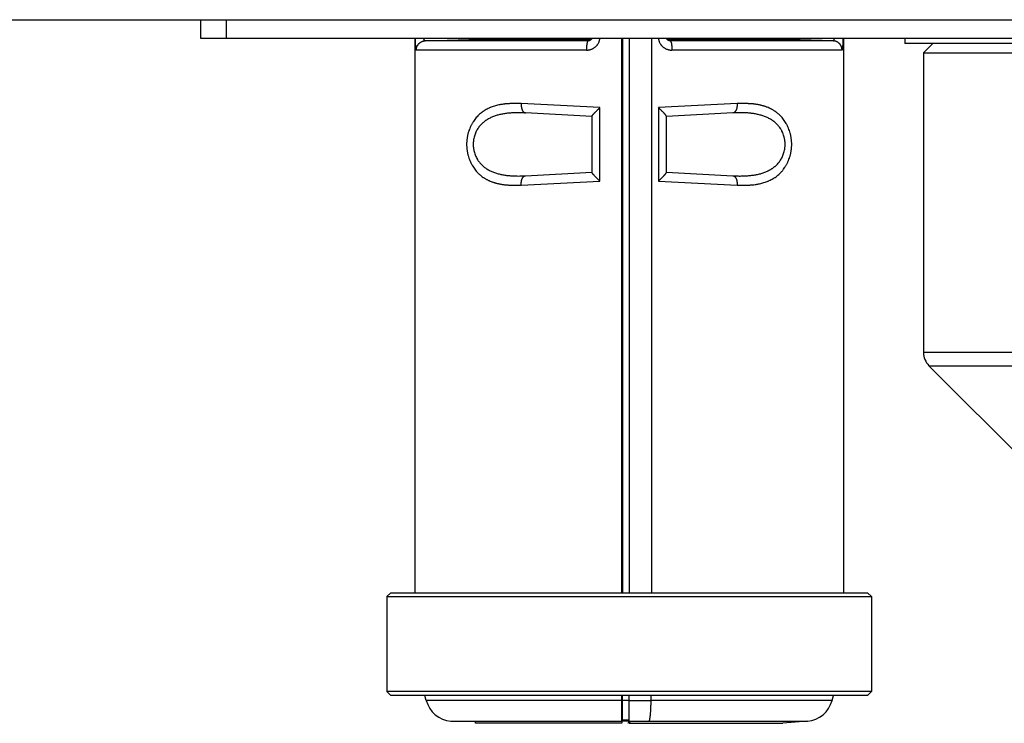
# Model space of a CAD drawing. Header units: millimetres. Extents: x 0 to 594, y 0 to 420.
# Tile 8 of 25: x 243 to 270, y 199 to 218. Entities that reach past the tile are written whole.
import ezdxf

# ---------------------------------------------------------------- set-up
doc = ezdxf.new("R2010")
doc.units = ezdxf.units.MM
doc.header["$LTSCALE"] = 32.67
doc.layers.add('00_COMPONENTS', color=7, linetype='CONTINUOUS')
doc.layers.add('_15486', color=7, linetype='CONTINUOUS')

msp = doc.modelspace()

# ---------------------------------------------------------------- linework, layer by layer
at = {"layer": '00_COMPONENTS', "color": 7}
for p, q in [((136.7078, 217.8958), (436.7078, 217.8958)), ((248.3078, 217.3958), (248.3078, 217.8958)), ((249.0028, 217.3958), (249.0028, 217.8958)), ((325.1078, 217.3958), (248.3078, 217.3958)), ((254.0578, 217.3958), (254.0578, 202.5208)), ((254.3336, 217.3294), (255.5138, 217.3681)), ((255.5138, 217.3683), (258.7084, 217.3679)), ((258.7084, 217.3293), (258.7086, 217.3681)), ((259.6078, 202.5208), (259.6078, 217.3958)), ((259.6328, 217.3958), (259.6328, 202.5208)), ((259.8078, 217.3958), (259.8078, 202.5208)), ((260.4088, 217.3958), (260.4088, 202.5208)), ((260.9069, 217.3679), (264.1021, 217.3683)), ((260.9069, 217.3681), (260.9071, 217.3293)), ((265.2819, 217.3294), (264.1018, 217.3681)), ((265.5578, 217.3958), (265.5578, 202.5208)), ((267.2078, 217.3958), (267.2078, 217.2608)), ((306.2078, 217.2608), (267.2078, 217.2608)), ((258.8078, 215.3015), (257.022, 215.3951)), ((262.5935, 215.3951), (260.8078, 215.3015)), ((258.8078, 215.3044), (258.8078, 213.7987)), ((260.8078, 213.7987), (260.8078, 215.3044)), ((257.022, 213.708), (258.8078, 213.8015)), ((260.8078, 213.8015), (262.5935, 213.708)), ((253.4078, 202.5208), (253.3078, 202.4208)), ((253.4078, 202.5208), (266.2078, 202.5208)), ((266.2078, 202.5208), (266.3078, 202.4208)), ((253.3078, 202.4208), (253.3078, 199.8708)), ((253.3078, 202.4208), (266.3078, 202.4208)), ((266.3078, 202.4208), (266.3078, 199.8708)), ((253.4078, 199.7708), (253.3078, 199.8708)), ((266.3078, 199.8708), (253.3078, 199.8708)), ((266.2078, 199.7708), (266.3078, 199.8708)), ((266.2078, 199.7708), (253.4078, 199.7708)), ((254.363, 199.6317), (254.3257, 199.7708)), ((259.6078, 199.0787), (259.6078, 199.7708)), ((259.6078, 199.6957), (259.6328, 199.6959)), ((259.6328, 199.0909), (259.6328, 199.7708)), ((259.8078, 199.0786), (259.8078, 199.7708)), ((260.3969, 199.6319), (260.4009, 199.7708)), ((265.2525, 199.6317), (265.2898, 199.7708)), ((259.6078, 199.2853), (259.6328, 199.2862)), ((255.022, 199.0787), (259.6078, 199.0787)), ((255.6828, 199.0208), (255.6828, 199.0787)), ((259.6078, 199.0208), (255.6828, 199.0208)), ((259.6328, 199.2116), (259.6078, 199.2116)), ((259.6078, 199.0787), (259.6078, 199.0208)), ((259.6328, 199.0909), (259.8078, 199.0843)), ((259.7801, 199.0208), (259.8077, 199.0786)), ((259.8078, 199.0208), (259.8078, 199.0786)), ((259.8078, 199.0786), (259.8354, 199.0208)), ((259.8078, 199.0208), (263.9328, 199.0208)), ((264.5935, 199.0787), (263.9327, 199.0208))]:
    msp.add_line(p, q, dxfattribs=at)
at = {"layer": '00_COMPONENTS', "color": 4}
for p, q in [((258.7084, 217.3297), (254.3337, 217.3292)), ((265.2819, 217.3292), (260.9071, 217.3297)), ((258.6611, 217.08), (254.0935, 217.0795)), ((265.5221, 217.0795), (260.9536, 217.0801)), ((259.0237, 215.5388), (256.9091, 215.6448)), ((262.7064, 215.6448), (260.5918, 215.5388)), ((259.0237, 213.5643), (259.0237, 215.5388)), ((260.5918, 215.5388), (260.5918, 213.5643)), ((256.9091, 213.4583), (259.0237, 213.5643)), ((260.5918, 213.5643), (262.7064, 213.4583)), ((259.6078, 199.6317), (254.363, 199.6317)), ((259.6328, 199.6427), (259.8078, 199.6411)), ((265.2525, 199.6317), (260.3968, 199.6317)), ((259.6328, 199.3286), (259.6078, 199.3277)), ((259.6078, 199.2857), (259.6328, 199.2866)), ((259.6328, 199.1195), (259.8078, 199.1134)), ((259.6328, 199.0912), (259.8078, 199.0846)), ((259.8078, 199.0786), (259.8301, 199.0785)), ((260.3446, 199.0787), (264.5935, 199.0787))]:
    msp.add_line(p, q, dxfattribs=at)
at = {"layer": '00_COMPONENTS', "color": 7}
for centre, start, end in [((255.0874, 199.8258), 195, 264.99565), ((264.5281, 199.8258), 275.00435, 345)]:
    msp.add_arc(centre, 0.75, start, end, dxfattribs=at)
at = {"layer": '00_COMPONENTS', "color": 4}
for centre, radius, start, end in [((260.1023, 252.1496), 52.5184, 269.67865, 270.32134), ((260.0665, 253.05), 53.972, 269.74905, 269.93761), ((260.0666, 253.0727), 53.9947, 269.93757, 270.29505)]:
    msp.add_arc(centre, radius, start, end, dxfattribs=at)
for points, knots in [([(254.0644, 217.3958), (254.0644, 217.3849), (254.0646, 217.3633), (254.065, 217.3312), (254.0655, 217.3002), (254.0663, 217.2703), (254.0672, 217.242), (254.0683, 217.2154), (254.0695, 217.1944), (254.0706, 217.1787), (254.0714, 217.1677), (254.0723, 217.1573), (254.0733, 217.1475), (254.0743, 217.1383), (254.0754, 217.1298), (254.0765, 217.1219), (254.0778, 217.1146), (254.079, 217.108), (254.0804, 217.1021), (254.0818, 217.0969), (254.083, 217.0929), (254.0841, 217.0902), (254.0849, 217.0883), (254.0857, 217.0866), (254.0865, 217.0851), (254.0873, 217.0838), (254.0881, 217.0827), (254.089, 217.0817), (254.0898, 217.0809), (254.0907, 217.0803), (254.0916, 217.0798), (254.0925, 217.0796), (254.0932, 217.0795), (254.0935, 217.0795)], [0, 0, 0, 0, 0.1017633, 0.2015084, 0.2983371, 0.3913571, 0.479702, 0.5626109, 0.6394271, 0.6753697, 0.7095817, 0.7420047, 0.7725908, 0.8012942, 0.8280736, 0.852892, 0.875719, 0.8965445, 0.9153675, 0.9321956, 0.9470497, 0.953748, 0.9599675, 0.9657142, 0.9709962, 0.9758262, 0.9802223, 0.9842109, 0.9878337, 0.9911478, 0.9942232, 0.9971431, 1, 1, 1, 1]), ([(254.0934, 217.0795), (254.0934, 217.0875), (254.0942, 217.1035), (254.0976, 217.1273), (254.1034, 217.1507), (254.1099, 217.1696), (254.1163, 217.1843), (254.1215, 217.195), (254.1273, 217.2055), (254.1357, 217.2192), (254.1473, 217.2354), (254.1631, 217.2535), (254.1805, 217.2699), (254.1963, 217.2822), (254.2096, 217.291), (254.2198, 217.2972), (254.2303, 217.3028), (254.2447, 217.3096), (254.2633, 217.3169), (254.2825, 217.3223), (254.2981, 217.3255), (254.3138, 217.3279), (254.3257, 217.3289), (254.3337, 217.3292)], [0, 0, 0, 0, 0.0626787, 0.1253623, 0.1880218, 0.2506647, 0.2819856, 0.3132991, 0.3446049, 0.3759028, 0.4384546, 0.5009701, 0.5634483, 0.6258896, 0.657106, 0.6883138, 0.7195136, 0.7507062, 0.8130532, 0.8753741, 0.9065395, 0.9377069, 1, 1, 1, 1]), ([(254.3336, 217.3294), (254.3324, 217.3294), (254.33, 217.3295), (254.327, 217.3301), (254.3247, 217.3309), (254.3225, 217.3318), (254.3198, 217.3334), (254.3169, 217.3357), (254.3146, 217.3382), (254.3129, 217.3403), (254.3112, 217.3428), (254.3092, 217.3463), (254.3071, 217.3509), (254.3053, 217.356), (254.3038, 217.3616), (254.3025, 217.3677), (254.3015, 217.3742), (254.3007, 217.3811), (254.3001, 217.3884), (254.2999, 217.3933), (254.2999, 217.3958)], [0, 0, 0, 0, 0.0448818, 0.0886463, 0.1103891, 0.1321904, 0.1764645, 0.2225619, 0.271434, 0.2971748, 0.3238935, 0.3805049, 0.441712, 0.5077613, 0.5787248, 0.6545359, 0.7349699, 0.8196762, 0.9081993, 1, 1, 1, 1]), ([(258.7084, 217.3297), (258.708, 217.3296), (258.7072, 217.3295), (258.7055, 217.3289), (258.7035, 217.3278), (258.7011, 217.3259), (258.6988, 217.3235), (258.6964, 217.3205), (258.6942, 217.317), (258.6919, 217.3129), (258.6897, 217.3083), (258.6876, 217.3032), (258.6855, 217.2975), (258.6834, 217.2914), (258.6814, 217.2847), (258.6795, 217.2776), (258.6776, 217.2701), (258.6759, 217.2621), (258.6736, 217.2506), (258.6709, 217.2353), (258.6681, 217.2159), (258.6657, 217.1952), (258.6637, 217.1735), (258.6622, 217.1509), (258.661, 217.1277), (258.6604, 217.104), (258.6602, 217.0881), (258.6602, 217.0801)], [0, 0, 0, 0, 0.0047045, 0.0095559, 0.0198935, 0.0313747, 0.044247, 0.0586759, 0.0747695, 0.0925903, 0.11217, 0.1335206, 0.156634, 0.1814912, 0.2080626, 0.2363076, 0.2661809, 0.2976286, 0.3305908, 0.4007971, 0.4762318, 0.5562609, 0.6401994, 0.7273188, 0.8168503, 0.9080226, 1, 1, 1, 1]), ([(258.6611, 217.08), (258.6665, 217.08), (258.6773, 217.0801), (258.6936, 217.081), (258.7098, 217.0827), (258.7259, 217.0851), (258.7419, 217.0883), (258.7577, 217.0921), (258.7734, 217.0966), (258.7941, 217.1036), (258.8143, 217.1119), (258.8339, 217.1216), (258.8531, 217.1321), (258.8762, 217.1469), (258.9022, 217.1671), (258.9263, 217.1896), (258.9446, 217.2102), (258.958, 217.2276), (258.9706, 217.2457), (258.9847, 217.2695), (258.9964, 217.2945), (259.0043, 217.3151), (259.0095, 217.3308), (259.0139, 217.3468), (259.0175, 217.363), (259.0199, 217.3766), (259.0213, 217.3876), (259.0219, 217.3931), (259.0222, 217.3958)], [0, 0, 0, 0, 0.0308846, 0.0618021, 0.0927424, 0.1237011, 0.1546827, 0.1856899, 0.2167234, 0.2477835, 0.309971, 0.3411132, 0.3722829, 0.4346869, 0.4971938, 0.5597972, 0.6224893, 0.6538742, 0.6852779, 0.7481176, 0.8110147, 0.8424905, 0.873976, 0.9054704, 0.9369725, 0.9684807, 0.9842391, 1, 1, 1, 1]), ([(258.8022, 217.3958), (258.8013, 217.3932), (258.7992, 217.388), (258.7955, 217.3805), (258.7913, 217.3734), (258.7865, 217.3668), (258.7812, 217.3606), (258.7755, 217.355), (258.7695, 217.3499), (258.7632, 217.3454), (258.7567, 217.3415), (258.7478, 217.337), (258.7364, 217.3328), (258.7224, 217.3299), (258.713, 217.3293), (258.7084, 217.3293)], [0, 0, 0, 0, 0.0682564, 0.1361386, 0.2035106, 0.2702328, 0.3361997, 0.4013168, 0.4655139, 0.5287233, 0.5909291, 0.6521195, 0.7714806, 0.8872933, 1, 1, 1, 1]), ([(260.5933, 217.3958), (260.5936, 217.3931), (260.5942, 217.3876), (260.5957, 217.3766), (260.598, 217.363), (260.6016, 217.3469), (260.606, 217.3309), (260.6112, 217.3152), (260.6191, 217.2946), (260.6308, 217.2697), (260.6448, 217.2459), (260.6574, 217.2279), (260.6707, 217.2104), (260.6889, 217.1899), (260.709, 217.1711), (260.726, 217.1572), (260.7435, 217.1442), (260.762, 217.1324), (260.7811, 217.1218), (260.8006, 217.1122), (260.8258, 217.1017), (260.8518, 217.0936), (260.8729, 217.0884), (260.8889, 217.0853), (260.9049, 217.0828), (260.9211, 217.0811), (260.9373, 217.0801), (260.9482, 217.0799), (260.9536, 217.08)], [0, 0, 0, 0, 0.0157606, 0.0315187, 0.0630264, 0.0945279, 0.1260217, 0.1575068, 0.1889821, 0.2518784, 0.3147174, 0.3461208, 0.3775055, 0.4401972, 0.5028005, 0.5340743, 0.5653236, 0.6277283, 0.6588983, 0.6900404, 0.7522294, 0.8143098, 0.8453158, 0.8762964, 0.9072562, 0.9381987, 0.9691165, 1, 1, 1, 1]), ([(260.9071, 217.3293), (260.9025, 217.3293), (260.8931, 217.3299), (260.8791, 217.3328), (260.8677, 217.337), (260.8588, 217.3415), (260.8523, 217.3454), (260.846, 217.3499), (260.84, 217.355), (260.8343, 217.3606), (260.829, 217.3668), (260.8242, 217.3734), (260.82, 217.3805), (260.8163, 217.388), (260.8142, 217.3932), (260.8133, 217.3958)], [0, 0, 0, 0, 0.1126467, 0.2285156, 0.347948, 0.4091482, 0.4713418, 0.5345262, 0.5986988, 0.6638117, 0.7298012, 0.7965392, 0.8639008, 0.9317624, 1, 1, 1, 1]), ([(260.9071, 217.3297), (260.9075, 217.3296), (260.9083, 217.3295), (260.91, 217.3289), (260.912, 217.3278), (260.9144, 217.3259), (260.9168, 217.3235), (260.9191, 217.3205), (260.9213, 217.317), (260.9236, 217.3129), (260.9258, 217.3083), (260.928, 217.3032), (260.9301, 217.2975), (260.9321, 217.2914), (260.9341, 217.2847), (260.936, 217.2776), (260.9379, 217.2701), (260.9396, 217.2621), (260.942, 217.2506), (260.9446, 217.2353), (260.9474, 217.2159), (260.9498, 217.1952), (260.9518, 217.1735), (260.9533, 217.1509), (260.9545, 217.1277), (260.9552, 217.104), (260.9553, 217.0881), (260.9553, 217.0801)], [0, 0, 0, 0, 0.0047055, 0.0095579, 0.0198976, 0.0313807, 0.0442546, 0.0586851, 0.0747799, 0.0926018, 0.1121823, 0.1335335, 0.1566473, 0.1815046, 0.2080761, 0.2363211, 0.2661942, 0.2976416, 0.3306036, 0.4008089, 0.4762423, 0.55627, 0.6402069, 0.7273246, 0.8168542, 0.9080247, 1, 1, 1, 1]), ([(265.2819, 217.3294), (265.2831, 217.3294), (265.2855, 217.3295), (265.2885, 217.3301), (265.2908, 217.3309), (265.293, 217.3318), (265.2957, 217.3334), (265.2987, 217.3357), (265.3009, 217.3382), (265.3026, 217.3403), (265.3043, 217.3428), (265.3063, 217.3463), (265.3084, 217.3508), (265.3102, 217.356), (265.3117, 217.3616), (265.313, 217.3677), (265.3141, 217.3742), (265.3148, 217.3811), (265.3154, 217.3884), (265.3156, 217.3933), (265.3156, 217.3958)], [0, 0, 0, 0, 0.0449513, 0.0887775, 0.1105367, 0.1323428, 0.1766082, 0.2226965, 0.2715673, 0.297307, 0.3240234, 0.3806273, 0.4418229, 0.5078581, 0.5788057, 0.6545997, 0.7350172, 0.8197071, 0.9082147, 1, 1, 1, 1]), ([(265.5221, 217.0795), (265.5221, 217.0875), (265.5213, 217.1035), (265.5179, 217.1273), (265.5122, 217.1506), (265.5056, 217.1696), (265.4992, 217.1843), (265.494, 217.195), (265.4882, 217.2055), (265.4798, 217.2192), (265.4682, 217.2354), (265.4524, 217.2535), (265.435, 217.2699), (265.4192, 217.2822), (265.406, 217.291), (265.3957, 217.2972), (265.3852, 217.3028), (265.3708, 217.3096), (265.3522, 217.3169), (265.333, 217.3223), (265.3174, 217.3255), (265.3017, 217.3279), (265.2898, 217.3289), (265.2819, 217.3292)], [0, 0, 0, 0, 0.0626787, 0.1253623, 0.1880218, 0.2506647, 0.2819856, 0.3132991, 0.3446049, 0.3759028, 0.4384546, 0.5009701, 0.5634483, 0.6258897, 0.657106, 0.6883138, 0.7195137, 0.7507062, 0.8130532, 0.8753741, 0.9065395, 0.9377069, 1, 1, 1, 1]), ([(265.5221, 217.0795), (265.5224, 217.0795), (265.523, 217.0796), (265.5239, 217.0798), (265.5248, 217.0803), (265.5257, 217.0809), (265.5265, 217.0817), (265.5274, 217.0827), (265.5282, 217.0838), (265.5291, 217.0851), (265.5299, 217.0866), (265.5306, 217.0883), (265.5314, 217.0902), (265.5325, 217.0929), (265.5337, 217.0969), (265.5351, 217.1021), (265.5365, 217.108), (265.5378, 217.1146), (265.539, 217.1219), (265.5401, 217.1298), (265.5412, 217.1383), (265.5422, 217.1475), (265.5432, 217.1573), (265.5441, 217.1677), (265.5449, 217.1787), (265.546, 217.1944), (265.5472, 217.2154), (265.5483, 217.242), (265.5492, 217.2703), (265.55, 217.3002), (265.5506, 217.3312), (265.551, 217.3633), (265.5511, 217.3849), (265.5512, 217.3958)], [0, 0, 0, 0, 0.0028567, 0.0057761, 0.008851, 0.0121645, 0.0157868, 0.019775, 0.0241709, 0.029001, 0.0342833, 0.0400303, 0.0462504, 0.0529494, 0.0678051, 0.0846348, 0.1034592, 0.1242857, 0.147113, 0.1719313, 0.1987104, 0.2274137, 0.258, 0.2904232, 0.3246349, 0.3605767, 0.4373903, 0.5202983, 0.6086454, 0.7016656, 0.7984933, 0.8982374, 1, 1, 1, 1]), ([(256.9091, 215.6448), (256.9088, 215.6374), (256.9086, 215.6225), (256.9092, 215.5998), (256.911, 215.577), (256.9139, 215.5542), (256.9174, 215.5355), (256.9208, 215.5209), (256.9237, 215.5102), (256.9268, 215.4997), (256.9303, 215.4896), (256.934, 215.4799), (256.9379, 215.4706), (256.9421, 215.4618), (256.9466, 215.4534), (256.9513, 215.4456), (256.9562, 215.4382), (256.9612, 215.4314), (256.9664, 215.4252), (256.9718, 215.4196), (256.9772, 215.4145), (256.9827, 215.4101), (256.9883, 215.4063), (256.9939, 215.403), (256.9996, 215.4003), (257.0052, 215.3982), (257.0109, 215.3966), (257.0165, 215.3956), (257.0202, 215.3952), (257.022, 215.3951)], [0, 0, 0, 0, 0.0746755, 0.1511765, 0.2286399, 0.3062429, 0.3831713, 0.4210887, 0.4584743, 0.4952077, 0.5311731, 0.5662596, 0.6003636, 0.6334007, 0.6653351, 0.6961432, 0.7258041, 0.7543006, 0.7816215, 0.807763, 0.8327317, 0.8565612, 0.8793465, 0.9011956, 0.9222149, 0.9425076, 0.9621736, 0.9813078, 1, 1, 1, 1]), ([(262.7064, 215.6448), (262.7067, 215.6374), (262.707, 215.6225), (262.7063, 215.5998), (262.7045, 215.577), (262.7021, 215.558), (262.6995, 215.5429), (262.6972, 215.5318), (262.6947, 215.5209), (262.6918, 215.5102), (262.6887, 215.4997), (262.6853, 215.4896), (262.6816, 215.4799), (262.6776, 215.4706), (262.6734, 215.4618), (262.6689, 215.4534), (262.6642, 215.4456), (262.6593, 215.4382), (262.6543, 215.4314), (262.6491, 215.4252), (262.6438, 215.4196), (262.6383, 215.4145), (262.6328, 215.4101), (262.6272, 215.4063), (262.6216, 215.403), (262.6159, 215.4003), (262.6103, 215.3982), (262.6046, 215.3966), (262.599, 215.3956), (262.5953, 215.3952), (262.5935, 215.3951)], [0, 0, 0, 0, 0.0746799, 0.151179, 0.2286382, 0.3062392, 0.3448497, 0.3831765, 0.4210944, 0.4584802, 0.4952137, 0.5311787, 0.5662645, 0.6003673, 0.6334029, 0.6653357, 0.6961424, 0.7258023, 0.7542984, 0.7816195, 0.807762, 0.8327327, 0.8565634, 0.8793483, 0.9011963, 0.9222141, 0.9425058, 0.9621713, 0.9813062, 1, 1, 1, 1]), ([(257.022, 215.3951), (256.9858, 215.397), (256.9135, 215.3999), (256.8233, 215.4006), (256.7516, 215.3994), (256.6983, 215.3975), (256.6453, 215.3946), (256.5928, 215.3905), (256.5406, 215.3852), (256.4888, 215.3787), (256.4376, 215.3708), (256.3702, 215.3584), (256.3037, 215.3428), (256.2385, 215.3238), (256.1904, 215.3077), (256.1432, 215.2896), (256.097, 215.2694), (256.0517, 215.2471), (256.015, 215.2265), (255.9863, 215.2088), (255.9651, 215.195), (255.9442, 215.1804), (255.9237, 215.1653), (255.9036, 215.1494), (255.884, 215.1329), (255.8647, 215.1156), (255.846, 215.0976), (255.8278, 215.0789), (255.8102, 215.0595), (255.7931, 215.0392), (255.7711, 215.0112), (255.7453, 214.9741), (255.7172, 214.9269), (255.6922, 214.8768), (255.6706, 214.8242), (255.6526, 214.7691), (255.6384, 214.7121), (255.6301, 214.6634), (255.6255, 214.6239), (255.6236, 214.599), (255.6227, 214.579), (255.6222, 214.5589), (255.6223, 214.5389), (255.623, 214.5188), (255.624, 214.4988), (255.6261, 214.4739), (255.6298, 214.4443), (255.636, 214.4052), (255.6464, 214.3572), (255.6629, 214.3013), (255.6831, 214.2477), (255.7067, 214.1965), (255.7291, 214.1559), (255.7485, 214.125), (255.7637, 214.1026), (255.7796, 214.081), (255.8016, 214.0533), (255.8306, 214.0206), (255.8678, 213.9841), (255.9069, 213.9505), (255.9477, 213.9198), (255.99, 213.8916), (256.0336, 213.8659), (256.0784, 213.8426), (256.1242, 213.8215), (256.1709, 213.8026), (256.2186, 213.7856), (256.2671, 213.7706), (256.3163, 213.7574), (256.3662, 213.7459), (256.4166, 213.7359), (256.4677, 213.7274), (256.5192, 213.7204), (256.5712, 213.7146), (256.6413, 213.7085), (256.6941, 213.7057), (256.7295, 213.7045)], [0, 0, 0, 0, 0.031922, 0.0635641, 0.0792694, 0.0948919, 0.1104284, 0.1258771, 0.141237, 0.1565081, 0.1716924, 0.1867931, 0.2167588, 0.2316438, 0.2464755, 0.2612685, 0.2760385, 0.2908052, 0.3055923, 0.3130027, 0.3204288, 0.3278742, 0.3353423, 0.3428375, 0.3503638, 0.3579247, 0.3655245, 0.3731682, 0.38086, 0.3886045, 0.3964069, 0.4121997, 0.4282712, 0.4446394, 0.4613076, 0.4782622, 0.4954712, 0.5128843, 0.521649, 0.5304386, 0.5348399, 0.5392438, 0.5480531, 0.5524562, 0.5568562, 0.5656422, 0.5744014, 0.583124, 0.600424, 0.6174885, 0.6342774, 0.6507692, 0.6669603, 0.6749482, 0.6828666, 0.6907197, 0.6985115, 0.7139267, 0.7291518, 0.7442239, 0.7591783, 0.7740465, 0.788854, 0.8036261, 0.8183846, 0.8331552, 0.8479604, 0.8628172, 0.8777371, 0.8927284, 0.9077976, 0.9229481, 0.9381829, 0.9535051, 0.9689158, 1, 1, 1, 1]), ([(262.8848, 215.3987), (262.8608, 215.3995), (262.8125, 215.4005), (262.7399, 215.4003), (262.6668, 215.3985), (262.6179, 215.3964), (262.5935, 215.3951)], [0, 0, 0, 0, 0.2476104, 0.496897, 0.7477403, 1, 1, 1, 1]), ([(262.5935, 213.708), (262.6298, 213.7061), (262.7021, 213.7032), (262.7924, 213.7024), (262.864, 213.7037), (262.9173, 213.7056), (262.9703, 213.7085), (263.0229, 213.7126), (263.0751, 213.7179), (263.1268, 213.7244), (263.1781, 213.7323), (263.2456, 213.7448), (263.3121, 213.7603), (263.3773, 213.7794), (263.4254, 213.7955), (263.4725, 213.8136), (263.5111, 213.8304), (263.5414, 213.845), (263.5639, 213.8565), (263.586, 213.8685), (263.6079, 213.8812), (263.6295, 213.8944), (263.6579, 213.913), (263.6855, 213.9328), (263.7123, 213.9539), (263.7385, 213.976), (263.7702, 214.0055), (263.8, 214.0373), (263.8227, 214.0642), (263.8446, 214.0923), (263.8705, 214.1294), (263.8985, 214.1767), (263.9235, 214.2268), (263.9451, 214.2795), (263.9631, 214.3346), (263.9772, 214.3916), (263.9856, 214.4403), (263.99, 214.4799), (263.9923, 214.5098), (263.9932, 214.5349), (263.9933, 214.5549), (263.9931, 214.57), (263.9925, 214.585), (263.9914, 214.605), (263.9893, 214.6299), (263.9857, 214.6596), (263.9809, 214.689), (263.9751, 214.718), (263.966, 214.7561), (263.9523, 214.8025), (263.9321, 214.8562), (263.9124, 214.899), (263.8949, 214.9319), (263.8766, 214.9635), (263.8519, 215.0012), (263.8247, 215.0367), (263.8017, 215.0636), (263.7839, 215.0829), (263.7656, 215.1015), (263.7406, 215.1252), (263.708, 215.153), (263.6671, 215.1838), (263.6248, 215.2119), (263.5812, 215.2376), (263.5364, 215.2609), (263.4905, 215.2819), (263.4437, 215.3008), (263.38, 215.3234), (263.3147, 215.3421), (263.2484, 215.3574), (263.1979, 215.3674), (263.1468, 215.3758), (263.0953, 215.3829), (263.0432, 215.3886), (262.9731, 215.3947), (262.9202, 215.3975), (262.8848, 215.3987)], [0, 0, 0, 0, 0.0319292, 0.0635736, 0.0792774, 0.0948969, 0.1104296, 0.1258744, 0.1412313, 0.1565007, 0.1716851, 0.1867882, 0.2167601, 0.2316462, 0.2464762, 0.261264, 0.2760291, 0.2834109, 0.2907964, 0.2981881, 0.3055888, 0.3130018, 0.3204306, 0.335346, 0.3428414, 0.350367, 0.3655237, 0.3808564, 0.3886015, 0.396405, 0.4122002, 0.4282742, 0.4446454, 0.4613168, 0.4782743, 0.4954857, 0.5129007, 0.521666, 0.5304561, 0.5392611, 0.5436661, 0.5480707, 0.5524736, 0.5568735, 0.5656589, 0.5744174, 0.5831389, 0.5918155, 0.6004391, 0.6175, 0.6342849, 0.6507724, 0.6589043, 0.6669621, 0.6828615, 0.6984994, 0.7062322, 0.7139133, 0.7215475, 0.7291392, 0.7442117, 0.7591645, 0.7740282, 0.78883, 0.8035994, 0.8183617, 0.8331391, 0.8479488, 0.8777195, 0.8927082, 0.9077752, 0.9229255, 0.9381625, 0.9534888, 0.9689049, 1, 1, 1, 1]), ([(256.7295, 213.7045), (256.7536, 213.7036), (256.8021, 213.7026), (256.875, 213.7028), (256.9484, 213.7045), (256.9975, 213.7067), (257.022, 213.708)], [0, 0, 0, 0, 0.2475471, 0.4968194, 0.7476886, 1, 1, 1, 1]), ([(256.9091, 213.4583), (256.9088, 213.4657), (256.9086, 213.4806), (256.9092, 213.5032), (256.911, 213.5261), (256.9134, 213.5451), (256.916, 213.5602), (256.9183, 213.5713), (256.9208, 213.5822), (256.9237, 213.5929), (256.9268, 213.6034), (256.9303, 213.6135), (256.934, 213.6232), (256.9379, 213.6325), (256.9421, 213.6413), (256.9466, 213.6497), (256.9513, 213.6575), (256.9562, 213.6649), (256.9612, 213.6716), (256.9664, 213.6779), (256.9718, 213.6835), (256.9772, 213.6886), (256.9827, 213.693), (256.9883, 213.6968), (256.9939, 213.7001), (256.9996, 213.7028), (257.0052, 213.7049), (257.0109, 213.7064), (257.0165, 213.7075), (257.0202, 213.7079), (257.022, 213.708)], [0, 0, 0, 0, 0.0746799, 0.1511789, 0.2286381, 0.3062392, 0.3448497, 0.3831765, 0.4210944, 0.4584802, 0.4952137, 0.5311787, 0.5662644, 0.6003672, 0.6334028, 0.6653357, 0.6961425, 0.7258024, 0.7542985, 0.7816197, 0.8077622, 0.8327327, 0.8565633, 0.8793483, 0.9011963, 0.9222141, 0.9425058, 0.9621714, 0.9813062, 1, 1, 1, 1]), ([(262.5935, 213.708), (262.5953, 213.7079), (262.599, 213.7075), (262.6046, 213.7064), (262.6103, 213.7049), (262.6159, 213.7028), (262.6216, 213.7001), (262.6272, 213.6968), (262.6328, 213.693), (262.6383, 213.6886), (262.6438, 213.6835), (262.6491, 213.6779), (262.6543, 213.6716), (262.6593, 213.6649), (262.6642, 213.6575), (262.6689, 213.6497), (262.6734, 213.6413), (262.6776, 213.6325), (262.6816, 213.6232), (262.6853, 213.6135), (262.6887, 213.6034), (262.6918, 213.5929), (262.6947, 213.5822), (262.6972, 213.5713), (262.6995, 213.5602), (262.7021, 213.5451), (262.7045, 213.5261), (262.7063, 213.5032), (262.707, 213.4806), (262.7067, 213.4657), (262.7064, 213.4583)], [0, 0, 0, 0, 0.0186938, 0.0378287, 0.0574942, 0.0777859, 0.0988037, 0.1206517, 0.1434366, 0.1672673, 0.192238, 0.2183805, 0.2457016, 0.2741977, 0.3038576, 0.3346643, 0.3665971, 0.3996327, 0.4337355, 0.4688213, 0.5047863, 0.5415198, 0.5789056, 0.6168235, 0.6551503, 0.6937608, 0.7713618, 0.848821, 0.9253201, 1, 1, 1, 1])]:
    msp.add_open_spline(points, degree=3, knots=knots, dxfattribs=at)
at = {"layer": '00_COMPONENTS', "color": 7}
for points, knots in [([(255.5138, 217.3681), (255.5163, 217.3682), (255.5214, 217.3687), (255.5289, 217.3703), (255.5364, 217.3726), (255.5438, 217.3756), (255.551, 217.3794), (255.558, 217.3841), (255.5647, 217.3895), (255.5689, 217.3936), (255.5709, 217.3958)], [0, 0, 0, 0, 0.1166697, 0.2345458, 0.3547628, 0.4775493, 0.6029872, 0.7314919, 0.8636407, 1, 1, 1, 1]), ([(258.7253, 217.3959), (258.7247, 217.3938), (258.7236, 217.39), (258.7221, 217.3854), (258.7207, 217.3821), (258.7197, 217.3798), (258.7187, 217.3778), (258.7176, 217.3759), (258.7166, 217.3742), (258.7155, 217.3727), (258.7143, 217.3714), (258.7132, 217.3704), (258.7121, 217.3695), (258.7109, 217.3688), (258.7098, 217.3683), (258.709, 217.3681), (258.7086, 217.3681)], [0, 0, 0, 0, 0.1854794, 0.3537794, 0.4312226, 0.5040964, 0.5723555, 0.6359994, 0.695079, 0.7496917, 0.7999997, 0.8462424, 0.8887556, 0.9280344, 0.9648102, 1, 1, 1, 1]), ([(258.7086, 217.3681), (258.7117, 217.3681), (258.718, 217.3685), (258.7272, 217.37), (258.7363, 217.3723), (258.7451, 217.3755), (258.7536, 217.3794), (258.7617, 217.3841), (258.7694, 217.3896), (258.7741, 217.3937), (258.7763, 217.3958)], [0, 0, 0, 0, 0.1249695, 0.2500271, 0.3750394, 0.500032, 0.6250326, 0.7500293, 0.8750179, 1, 1, 1, 1]), ([(260.8392, 217.3958), (260.8414, 217.3937), (260.8462, 217.3896), (260.8538, 217.3841), (260.8619, 217.3794), (260.8704, 217.3755), (260.8792, 217.3723), (260.8883, 217.37), (260.8976, 217.3685), (260.9038, 217.3681), (260.9069, 217.3681)], [0, 0, 0, 0, 0.124982, 0.2499707, 0.3749675, 0.4999682, 0.6249611, 0.7499736, 0.8750308, 1, 1, 1, 1]), ([(260.9069, 217.3681), (260.9065, 217.3681), (260.9057, 217.3683), (260.9044, 217.3688), (260.9032, 217.3695), (260.9021, 217.3705), (260.9009, 217.3716), (260.8998, 217.373), (260.8987, 217.3745), (260.8976, 217.3763), (260.8966, 217.3783), (260.8956, 217.3805), (260.8946, 217.3828), (260.8932, 217.3863), (260.8916, 217.3912), (260.8904, 217.3952), (260.8899, 217.3973)], [0, 0, 0, 0, 0.0356895, 0.0726438, 0.1118094, 0.1539686, 0.1997251, 0.249523, 0.3036809, 0.3624011, 0.4257969, 0.4939276, 0.5668029, 0.6443896, 0.8134145, 1, 1, 1, 1]), ([(264.1018, 217.3681), (264.0992, 217.3682), (264.0942, 217.3687), (264.0866, 217.3703), (264.0791, 217.3726), (264.0717, 217.3756), (264.0645, 217.3795), (264.0575, 217.3841), (264.0508, 217.3895), (264.0466, 217.3936), (264.0446, 217.3958)], [0, 0, 0, 0, 0.1168026, 0.2347578, 0.354936, 0.4775947, 0.6029312, 0.731417, 0.8635934, 1, 1, 1, 1]), ([(256.9091, 215.6448), (256.8871, 215.6453), (256.8543, 215.6458), (256.8105, 215.6462), (256.7779, 215.6463), (256.7508, 215.6462), (256.7292, 215.6461), (256.713, 215.6459), (256.6969, 215.6457), (256.6754, 215.6455), (256.6487, 215.645), (256.6168, 215.6441), (256.585, 215.6429), (256.5534, 215.6413), (256.5219, 215.6391), (256.4906, 215.6364), (256.4493, 215.632), (256.4082, 215.6264), (256.3674, 215.6196), (256.3271, 215.612), (256.2772, 215.6012), (256.2183, 215.5858), (256.1603, 215.5682), (256.1128, 215.5514), (256.0755, 215.5365), (256.0386, 215.5206), (255.9934, 215.4989), (255.9495, 215.4745), (255.9152, 215.4533), (255.8814, 215.4309), (255.8402, 215.4007), (255.793, 215.361), (255.7478, 215.3177), (255.705, 215.2708), (255.6647, 215.2205), (255.6334, 215.1758), (255.6098, 215.1385), (255.5927, 215.1095), (255.5763, 215.0798), (255.5607, 215.0492), (255.5459, 215.0178), (255.5272, 214.9747), (255.5104, 214.9303), (255.4955, 214.8846), (255.4854, 214.8496), (255.4763, 214.8138), (255.4683, 214.7775), (255.4614, 214.7406), (255.4557, 214.7033), (255.4513, 214.6656), (255.4481, 214.6277), (255.4461, 214.5895), (255.4455, 214.5512), (255.4461, 214.5129), (255.448, 214.4747), (255.4512, 214.4367), (255.4556, 214.399), (255.4612, 214.3617), (255.468, 214.3248), (255.4759, 214.2884), (255.488, 214.241), (255.5056, 214.1833), (255.5308, 214.1166), (255.5548, 214.0633), (255.5758, 214.0224), (255.5975, 213.9829), (255.6266, 213.9356), (255.6644, 213.882), (255.7048, 213.8318), (255.7407, 213.7927), (255.7705, 213.7632), (255.7934, 213.7421), (255.8167, 213.7219), (255.8485, 213.6962), (255.8814, 213.6721), (255.9152, 213.6498), (255.9409, 213.6339), (255.9671, 213.6188), (255.9936, 213.6046), (256.0206, 213.5912), (256.057, 213.5743), (256.0941, 213.559), (256.1318, 213.5451), (256.1603, 213.5353), (256.1892, 213.5261), (256.2183, 213.5175), (256.2476, 213.5095), (256.2772, 213.5021), (256.307, 213.4952), (256.3371, 213.4889), (256.3674, 213.4832), (256.3979, 213.4781), (256.4286, 213.4737), (256.4595, 213.4698), (256.4906, 213.4666), (256.5167, 213.4644), (256.5376, 213.463), (256.5586, 213.4617), (256.585, 213.4604), (256.6168, 213.4594), (256.6487, 213.4587), (256.6754, 213.4584), (256.6969, 213.4582), (256.713, 213.458), (256.7292, 213.4579), (256.7453, 213.4578), (256.7616, 213.4578), (256.7833, 213.4577), (256.8105, 213.4576), (256.8542, 213.4577), (256.8871, 213.458), (256.9091, 213.4583)], [0, 0, 0, 0, 0.0157839, 0.023629, 0.0314425, 0.0392243, 0.0431032, 0.0469741, 0.050837, 0.0546917, 0.0623764, 0.0700276, 0.0776448, 0.0852287, 0.0927803, 0.1003014, 0.1077931, 0.1226894, 0.130096, 0.1374756, 0.1521577, 0.1667472, 0.1812558, 0.1957022, 0.2029115, 0.2101162, 0.2245251, 0.2389647, 0.2462084, 0.2534744, 0.2680917, 0.282857, 0.2978091, 0.3129861, 0.3284214, 0.3441428, 0.3521184, 0.3601732, 0.3683098, 0.3765306, 0.3848378, 0.3932333, 0.4102916, 0.4189549, 0.4277042, 0.4365359, 0.4454453, 0.454425, 0.4634666, 0.4725598, 0.4816931, 0.4908538, 0.5000287, 0.509204, 0.5183653, 0.5274996, 0.5365944, 0.5456382, 0.5546208, 0.5635334, 0.5723691, 0.5897869, 0.6068516, 0.623555, 0.6317736, 0.6399049, 0.6559169, 0.6716211, 0.6870429, 0.7022095, 0.7097075, 0.7171541, 0.7245544, 0.7319131, 0.7465244, 0.753789, 0.7610319, 0.7682581, 0.7754721, 0.7826782, 0.789881, 0.8042936, 0.8115121, 0.8187428, 0.8259889, 0.8332534, 0.8405386, 0.8478461, 0.8551768, 0.8625314, 0.8699111, 0.8773169, 0.8847504, 0.8922125, 0.8997041, 0.9072256, 0.9109978, 0.9147776, 0.9223607, 0.9299767, 0.9376264, 0.9453101, 0.9491645, 0.9530271, 0.9568979, 0.9607768, 0.9646637, 0.9685585, 0.9763719, 0.9842167, 1, 1, 1, 1]), ([(262.7064, 213.4583), (262.7284, 213.4578), (262.7613, 213.4573), (262.805, 213.4569), (262.8376, 213.4568), (262.8647, 213.4569), (262.8864, 213.457), (262.9025, 213.4572), (262.9186, 213.4573), (262.9401, 213.4576), (262.9668, 213.4581), (262.9987, 213.459), (263.0305, 213.4602), (263.0621, 213.4618), (263.0936, 213.464), (263.1249, 213.4667), (263.1663, 213.4711), (263.2074, 213.4767), (263.2481, 213.4835), (263.2884, 213.4911), (263.3383, 213.5019), (263.3972, 213.5173), (263.4552, 213.5349), (263.5027, 213.5517), (263.54, 213.5666), (263.5769, 213.5825), (263.6221, 213.6042), (263.6661, 213.6286), (263.7003, 213.6498), (263.7341, 213.6722), (263.7753, 213.7024), (263.8225, 213.7421), (263.86, 213.7781), (263.8888, 213.8085), (263.9099, 213.8324), (263.9304, 213.8571), (263.9569, 213.8914), (263.9821, 213.9272), (264.0057, 213.9646), (264.0228, 213.9935), (264.0392, 214.0233), (264.0548, 214.0539), (264.0696, 214.0853), (264.0883, 214.1284), (264.1052, 214.1728), (264.12, 214.2184), (264.1302, 214.2535), (264.1393, 214.2893), (264.1473, 214.3256), (264.1541, 214.3624), (264.1598, 214.3998), (264.1642, 214.4375), (264.1674, 214.4754), (264.1694, 214.5136), (264.1701, 214.5519), (264.1694, 214.5902), (264.1675, 214.6284), (264.1644, 214.6664), (264.1599, 214.7041), (264.1543, 214.7414), (264.1475, 214.7783), (264.1396, 214.8146), (264.1276, 214.8621), (264.1099, 214.9198), (264.0848, 214.9865), (264.0607, 215.0398), (264.0397, 215.0807), (264.018, 215.1202), (263.9889, 215.1674), (263.9511, 215.2211), (263.9107, 215.2713), (263.8748, 215.3104), (263.845, 215.3399), (263.8221, 215.361), (263.7988, 215.3812), (263.767, 215.4069), (263.7341, 215.431), (263.7003, 215.4533), (263.6746, 215.4692), (263.6484, 215.4843), (263.6219, 215.4985), (263.5949, 215.5119), (263.5585, 215.5288), (263.5214, 215.5441), (263.4838, 215.558), (263.4552, 215.5678), (263.4263, 215.577), (263.3972, 215.5856), (263.3679, 215.5935), (263.3383, 215.601), (263.3085, 215.6079), (263.2784, 215.6142), (263.2481, 215.6199), (263.2176, 215.625), (263.1869, 215.6294), (263.156, 215.6332), (263.1249, 215.6365), (263.0988, 215.6387), (263.0779, 215.6401), (263.0569, 215.6414), (263.0305, 215.6427), (262.9987, 215.6437), (262.9668, 215.6444), (262.9401, 215.6447), (262.9186, 215.6449), (262.9025, 215.6451), (262.8864, 215.6452), (262.8702, 215.6452), (262.8539, 215.6453), (262.8322, 215.6454), (262.805, 215.6455), (262.7613, 215.6454), (262.7284, 215.6451), (262.7064, 215.6448)], [0, 0, 0, 0, 0.0157839, 0.0236289, 0.0314424, 0.0392241, 0.043103, 0.0469739, 0.0508368, 0.0546915, 0.0623762, 0.0700273, 0.0776445, 0.0852283, 0.0927799, 0.100301, 0.1077926, 0.1226889, 0.1300955, 0.137475, 0.1521571, 0.1667466, 0.1812551, 0.1957014, 0.2029107, 0.2101154, 0.2245242, 0.2389637, 0.2462074, 0.2534734, 0.2680906, 0.2828558, 0.2978078, 0.3053669, 0.3129868, 0.3206712, 0.328424, 0.3441454, 0.352121, 0.3601758, 0.3683124, 0.3765332, 0.3848403, 0.3932357, 0.4102939, 0.4189572, 0.4277065, 0.4365382, 0.4454476, 0.4544272, 0.4634688, 0.4725619, 0.4816952, 0.4908558, 0.5000308, 0.509206, 0.5183672, 0.5275015, 0.5365962, 0.5456401, 0.5546226, 0.5635352, 0.5723707, 0.5897884, 0.6068531, 0.6235564, 0.6317751, 0.6399064, 0.6559183, 0.6716224, 0.6870441, 0.7022107, 0.7097087, 0.7171553, 0.7245556, 0.7319142, 0.7465254, 0.7537899, 0.7610328, 0.768259, 0.775473, 0.7826791, 0.7898818, 0.8042944, 0.8115129, 0.8187435, 0.8259896, 0.8332541, 0.8405392, 0.8478467, 0.8551774, 0.8625319, 0.8699115, 0.8773174, 0.8847508, 0.8922129, 0.8997044, 0.907226, 0.9109982, 0.9147779, 0.922361, 0.9299769, 0.9376267, 0.9453103, 0.9491647, 0.9530273, 0.9568981, 0.960777, 0.9646638, 0.9685586, 0.976372, 0.9842168, 1, 1, 1, 1]), ([(258.8325, 215.3433), (258.8351, 215.3465), (258.8406, 215.3531), (258.8495, 215.3633), (258.859, 215.3741), (258.8692, 215.3852), (258.88, 215.3969), (258.8954, 215.413), (258.9157, 215.4339), (258.9367, 215.455), (258.9542, 215.4722), (258.9723, 215.4899), (258.9954, 215.5122), (259.0142, 215.5299), (259.0237, 215.5388)], [0, 0, 0, 0, 0.0456532, 0.0950017, 0.1476146, 0.2031157, 0.2611582, 0.3214477, 0.4477073, 0.5800732, 0.6480705, 0.717053, 0.8574119, 1, 1, 1, 1]), ([(260.783, 215.3433), (260.7804, 215.3465), (260.7749, 215.3531), (260.7661, 215.3633), (260.7565, 215.3741), (260.7463, 215.3853), (260.7355, 215.3969), (260.7201, 215.413), (260.6999, 215.4339), (260.6788, 215.455), (260.6613, 215.4722), (260.6432, 215.4899), (260.6201, 215.5122), (260.6013, 215.5299), (260.5918, 215.5388)], [0, 0, 0, 0, 0.0456557, 0.0950062, 0.1476205, 0.2031225, 0.2611655, 0.3214553, 0.4477145, 0.5800793, 0.6480757, 0.7170574, 0.8574142, 1, 1, 1, 1]), ([(258.8078, 215.3044), (258.8078, 215.3046), (258.8078, 215.3051), (258.8079, 215.3059), (258.8081, 215.3068), (258.8085, 215.3078), (258.8088, 215.3088), (258.8095, 215.3104), (258.8105, 215.3125), (258.812, 215.3152), (258.8138, 215.3182), (258.8159, 215.3214), (258.8175, 215.3236), (258.8183, 215.3248)], [0, 0, 0, 0, 0.0318834, 0.0675671, 0.1072623, 0.1510967, 0.1991418, 0.2514312, 0.3687093, 0.502699, 0.6529549, 0.818928, 1, 1, 1, 1]), ([(258.8183, 215.3248), (258.8193, 215.3262), (258.8214, 215.3291), (258.8248, 215.3336), (258.8285, 215.3384), (258.8311, 215.3416), (258.8325, 215.3433)], [0, 0, 0, 0, 0.2242119, 0.4662982, 0.7252387, 1, 1, 1, 1]), ([(260.8078, 215.3044), (260.8078, 215.3048), (260.8077, 215.3056), (260.8073, 215.307), (260.8068, 215.3086), (260.806, 215.3104), (260.8051, 215.3123), (260.8039, 215.3144), (260.8026, 215.3167), (260.8011, 215.3191), (260.7994, 215.3216), (260.7968, 215.3254), (260.7932, 215.3304), (260.7883, 215.3367), (260.7849, 215.341), (260.783, 215.3433)], [0, 0, 0, 0, 0.0258435, 0.0565372, 0.092355, 0.133404, 0.1796877, 0.2311391, 0.2876549, 0.3491098, 0.4153627, 0.4862605, 0.6413385, 0.8130275, 1, 1, 1, 1]), ([(259.0237, 213.5643), (259.0106, 213.5765), (258.9913, 213.5949), (258.9659, 213.6194), (258.9474, 213.6375), (258.9295, 213.6553), (258.9122, 213.6728), (258.8956, 213.6899), (258.8799, 213.7064), (258.8652, 213.7222), (258.8537, 213.735), (258.8451, 213.7447), (258.8392, 213.7516), (258.8337, 213.7582), (258.8287, 213.7645), (258.8241, 213.7704), (258.82, 213.7759), (258.8164, 213.781), (258.8138, 213.7849), (258.812, 213.7879), (258.8109, 213.7898), (258.81, 213.7917), (258.8092, 213.7934), (258.8086, 213.7949), (258.8081, 213.7963), (258.8078, 213.7976), (258.8078, 213.7984), (258.8078, 213.7987)], [0, 0, 0, 0, 0.1674926, 0.2497757, 0.3306585, 0.4098075, 0.4868335, 0.5612975, 0.6326975, 0.7004396, 0.7638354, 0.7936525, 0.8220678, 0.848955, 0.8741866, 0.8976209, 0.9191112, 0.9385117, 0.955679, 0.9633841, 0.9704834, 0.9769645, 0.9828177, 0.9880378, 0.9926287, 0.9966049, 1, 1, 1, 1]), ([(260.5918, 213.5643), (260.6049, 213.5765), (260.6242, 213.5949), (260.6496, 213.6194), (260.6681, 213.6375), (260.686, 213.6553), (260.7033, 213.6728), (260.7199, 213.6899), (260.7356, 213.7064), (260.7503, 213.7222), (260.7618, 213.735), (260.7704, 213.7447), (260.7763, 213.7516), (260.7818, 213.7582), (260.7868, 213.7645), (260.7914, 213.7704), (260.7956, 213.7759), (260.7991, 213.781), (260.8017, 213.7849), (260.8035, 213.7879), (260.8046, 213.7898), (260.8055, 213.7917), (260.8063, 213.7934), (260.8069, 213.7949), (260.8074, 213.7963), (260.8077, 213.7976), (260.8078, 213.7984), (260.8078, 213.7987)], [0, 0, 0, 0, 0.1674925, 0.2497756, 0.3306584, 0.4098074, 0.4868334, 0.5612974, 0.6326974, 0.7004395, 0.7638353, 0.7936524, 0.8220676, 0.8489549, 0.8741865, 0.8976208, 0.9191111, 0.9385116, 0.9556789, 0.963384, 0.9704834, 0.9769645, 0.9828177, 0.9880378, 0.9926286, 0.9966049, 1, 1, 1, 1]), ([(260.3446, 199.0787), (260.345, 199.0791), (260.3459, 199.0801), (260.347, 199.0818), (260.3482, 199.0837), (260.3493, 199.0859), (260.3505, 199.0884), (260.3516, 199.0911), (260.3528, 199.0941), (260.3539, 199.0974), (260.355, 199.1009), (260.3566, 199.1062), (260.3585, 199.1134), (260.3606, 199.1228), (260.3628, 199.1332), (260.3649, 199.1447), (260.3669, 199.1571), (260.369, 199.1706), (260.3709, 199.1849), (260.3729, 199.2002), (260.3748, 199.2165), (260.3766, 199.2336), (260.379, 199.2581), (260.3818, 199.2907), (260.3849, 199.3322), (260.3877, 199.3766), (260.3901, 199.4236), (260.3923, 199.4729), (260.3942, 199.5243), (260.3957, 199.5775), (260.3965, 199.6135), (260.3968, 199.6317)], [0, 0, 0, 0, 0.0032439, 0.0068713, 0.010903, 0.0153534, 0.0202329, 0.025549, 0.0313067, 0.0375095, 0.0441597, 0.0512585, 0.0668037, 0.0841417, 0.1032598, 0.1241413, 0.1467623, 0.1710964, 0.1971135, 0.2247788, 0.254056, 0.2849051, 0.3172829, 0.3864431, 0.4611474, 0.5409711, 0.6254593, 0.714128, 0.8064625, 0.9019445, 1, 1, 1, 1])]:
    msp.add_open_spline(points, degree=3, knots=knots, dxfattribs=at)
at = {"layer": '_15486', "color": 7}
for p, q in [((267.7078, 217.0108), (267.9578, 217.2608)), ((267.7078, 217.0108), (267.7078, 208.9679)), ((267.7078, 217.0108), (305.7078, 217.0108)), ((267.8542, 208.6144), (272.1345, 204.334))]:
    msp.add_line(p, q, dxfattribs=at)
at = {"layer": '_15486', "color": 4}
for p, q in [((305.7078, 208.9679), (267.7078, 208.9679)), ((267.8542, 208.6144), (305.5613, 208.6144))]:
    msp.add_line(p, q, dxfattribs=at)
at = {"layer": '_15486', "color": 7}
msp.add_arc((268.2078, 208.9679), 0.5, 180, 225, dxfattribs=at)

doc.saveas('drawing.dxf')
